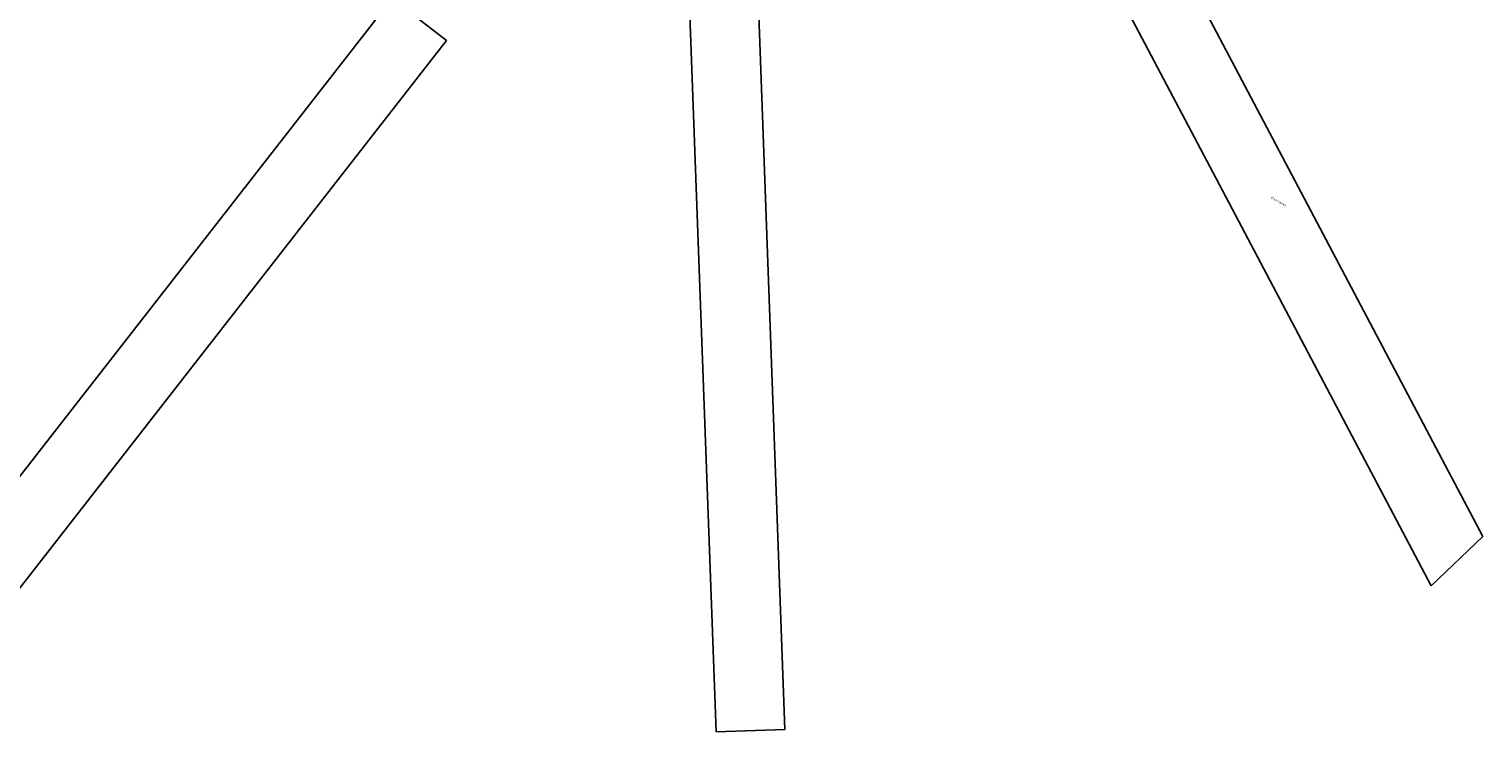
# Model space of a CAD drawing. Header units: millimetres. Extents: x 98667 to 994031, y -2704 to 533009.
# Tile 21 of 153: x 365949 to 486226, y 81332 to 139506. Entities that reach past the tile are written whole.
import ezdxf

# ---------------------------------------------------------------- set-up
doc = ezdxf.new("R2010")
doc.units = ezdxf.units.MM
doc.layers.add('A-XREF', color=7, linetype='Continuous')
doc.styles.get("Standard").update_dxf_attribs({"font": 'arial.ttf'})

msp = doc.modelspace()

# ---------------------------------------------------------------- linework, layer by layer
at = {"layer": 'A-XREF', "color": 251}
for p, q in [((459252, 148590), (486226, 97495)), ((463912, 127597), (454229, 145938)), ((358160, 93485, 0), (396001, 142064, 0)), ((396001, 142064, 0), (400482, 138573, 0)), ((422801, 81332, 0), (420545, 142868, 0)), ((426221, 143076, 0), (428482, 81523, 0)), ((400482, 138573, 0), (362641, 89994, 0)), ((481950, 93429), (463912, 127597)), ((486226, 97495), (481950, 93429)), ((428482, 81523, 0), (422801, 81332, 0))]:
    msp.add_line(p, q, dxfattribs=at)

# ---------------------------------------------------------------- texts
msp.add_text('STAFF ENTRY', height=150, rotation=328.9608, dxfattribs=at).set_placement((468663, 125524, 0))
msp.add_text('STAFF ENTRY', height=150, rotation=328.9608, dxfattribs=at).set_placement((468663, 125524, 0))

doc.saveas('drawing.dxf')
